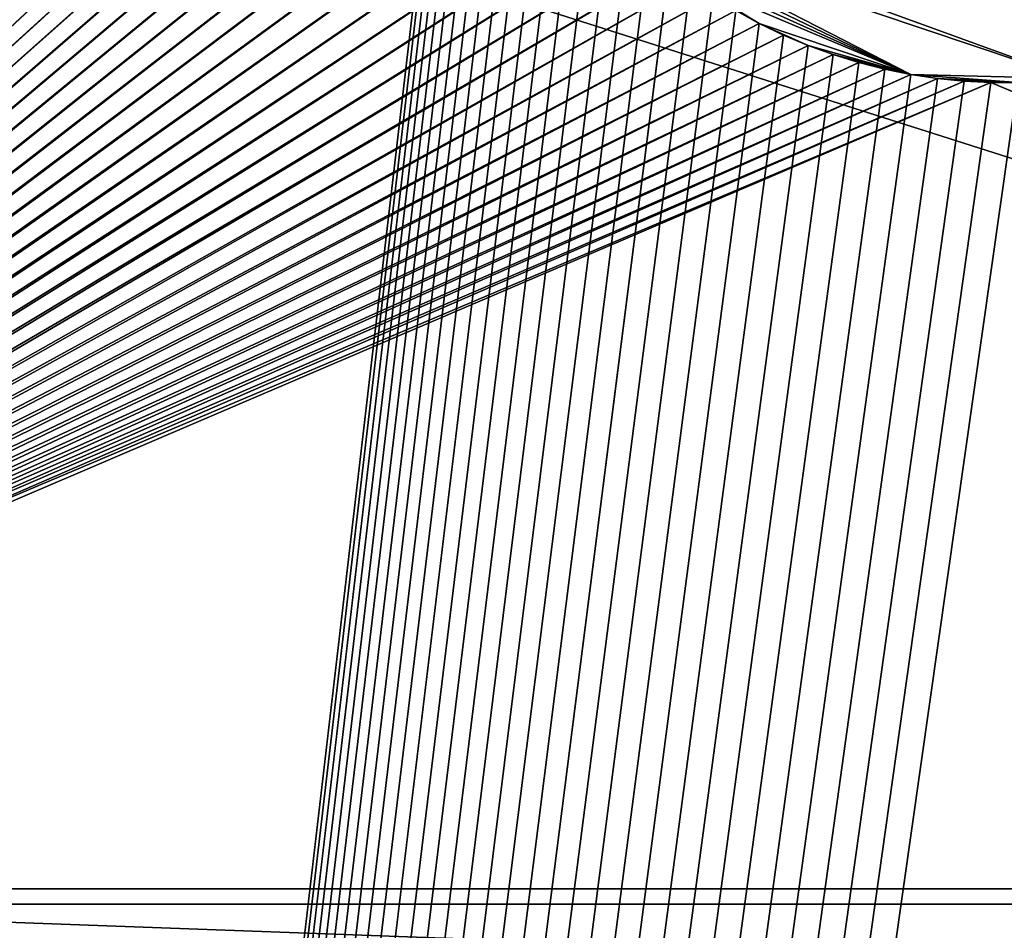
# Model space of a CAD drawing. Header units: millimetres. Extents: x 0 to 3270, y -325 to 325.
# Tile 39 of 256: x 1337 to 1350, y -18 to -6. Entities that reach past the tile are written whole.
import ezdxf

# ---------------------------------------------------------------- set-up
doc = ezdxf.new("R2010")
doc.units = ezdxf.units.MM
doc.layers.add('FootBore1_P1', color=7, linetype='Continuous')
doc.layers.add('TongueBore1_P1', color=7, linetype='Continuous')

# ---------------------------------------------------------------- blocks, each defined once
blk = doc.blocks.new('TongueBore1_P1')
at = {"layer": 'TongueBore1_P1'}
for points in [[(1600, 27.5, 1000), (0, 27.5, 1000), (0, -27.5, 1000)], [(1600, 27.5, 1000), (0, -27.5, 1000), (1600, -27.5, 1000)], [(1270, -17.5, 880), (1380, 17.5, 880), (1380, -17.5, 880)], [(1270, 17.5, 880), (1380, 17.5, 880), (1270, -17.5, 880)], [(1380, -17.5, 160), (1270, 17.5, 160), (1270, -17.5, 160)], [(1380, 17.5, 160), (1270, 17.5, 160), (1380, -17.5, 160)], [(1325, 17.5, 40), (1343, 0, 40), (1325, -17.5, 40)], [(1348.784, 6.894, 150), (1350.523, 6.98, 150), (1351.216, -6.894, 150)], [(1345.914, 5.684, 150), (1348.784, 6.894, 150), (1351.216, -6.894, 150)], [(1345.636, 5.473, 150), (1345.914, 5.684, 150), (1351.216, -6.894, 150)], [(1344.869, -4.761, 150), (1345.636, 5.473, 150), (1350.87, -6.946, 150)], [(1350.87, -6.946, 150), (1345.636, 5.473, 150), (1351.216, -6.894, 150)], [(1325, -17.5, 40), (1343, 0, 40), (1343.009, -0.349, 40)], [(1325, -17.5, 40), (1343.009, -0.349, 40), (1343.035, -0.697, 40)], [(1325, -17.5, 40), (1343.035, -0.697, 40), (1343.078, -1.043, 40)], [(1325, -17.5, 40), (1343.078, -1.043, 40), (1343.139, -1.387, 40)], [(1325, -17.5, 40), (1343.139, -1.387, 40), (1343.216, -1.727, 40)], [(1325, -17.5, 40), (1343.216, -1.727, 40), (1343.311, -2.063, 40)], [(1325, -17.5, 40), (1343.311, -2.063, 40), (1343.422, -2.394, 40)], [(1325, -17.5, 40), (1343.422, -2.394, 40), (1343.55, -2.719, 40)], [(1325, -17.5, 40), (1343.55, -2.719, 40), (1343.693, -3.037, 40)], [(1325, -17.5, 40), (1343.693, -3.037, 40), (1343.852, -3.348, 40)], [(1325, -17.5, 40), (1343.852, -3.348, 40), (1344.027, -3.65, 40)], [(1325, -17.5, 40), (1344.027, -3.65, 40), (1344.216, -3.943, 40)], [(1325, -17.5, 40), (1344.216, -3.943, 40), (1344.42, -4.227, 40)], [(1325, -17.5, 40), (1344.42, -4.227, 40), (1344.638, -4.5, 40)], [(1325, -17.5, 40), (1344.638, -4.5, 40), (1344.869, -4.761, 40)], [(1325, -17.5, 40), (1344.869, -4.761, 40), (1345.112, -5.011, 40)], [(1344.869, -4.761, 150), (1350.87, -6.946, 150), (1345.112, -5.011, 150)], [(1345.112, -5.011, 40), (1345.368, -5.248, 40), (1325, -17.5, 40)], [(1345.112, -5.011, 150), (1348.784, -6.894, 150), (1345.368, -5.248, 150)], [(1345.112, -5.011, 150), (1350.87, -6.946, 150), (1348.784, -6.894, 150)], [(1345.368, -5.248, 40), (1345.636, -5.473, 40), (1325, -17.5, 40)], [(1345.368, -5.248, 150), (1348.784, -6.894, 150), (1345.636, -5.473, 150)], [(1345.636, -5.473, 40), (1345.914, -5.684, 40), (1325, -17.5, 40)], [(1345.636, -5.473, 150), (1348.784, -6.894, 150), (1345.914, -5.684, 150)], [(1345.914, -5.684, 40), (1346.202, -5.88, 40), (1325, -17.5, 40)], [(1345.914, -5.684, 150), (1346.807, -6.229, 150), (1346.202, -5.88, 150)], [(1345.914, -5.684, 150), (1348.784, -6.894, 150), (1346.807, -6.229, 150)], [(1346.202, -5.88, 40), (1346.5, -6.062, 40), (1325, -17.5, 40)], [(1346.202, -5.88, 150), (1346.807, -6.229, 150), (1346.5, -6.062, 150)], [(1346.5, -6.062, 40), (1346.807, -6.229, 40), (1325, -17.5, 40)], [(1346.807, -6.229, 40), (1346.5, -6.062, 150), (1346.807, -6.229, 150)], [(1346.807, -6.229, 40), (1346.5, -6.062, 40), (1346.5, -6.062, 150)], [(1346.807, -6.229, 40), (1347.121, -6.381, 40), (1325, -17.5, 40)], [(1346.807, -6.229, 40), (1346.807, -6.229, 150), (1347.121, -6.381, 150)], [(1347.121, -6.381, 40), (1346.807, -6.229, 40), (1347.121, -6.381, 150)], [(1346.807, -6.229, 150), (1347.443, -6.516, 150), (1347.121, -6.381, 150)], [(1346.807, -6.229, 150), (1348.784, -6.894, 150), (1347.443, -6.516, 150)], [(1347.121, -6.381, 40), (1347.443, -6.516, 40), (1325, -17.5, 40)], [(1347.443, -6.516, 40), (1347.121, -6.381, 150), (1347.443, -6.516, 150)], [(1347.443, -6.516, 40), (1347.121, -6.381, 40), (1347.121, -6.381, 150)], [(1347.443, -6.516, 40), (1347.771, -6.635, 40), (1325, -17.5, 40)], [(1347.443, -6.516, 40), (1347.443, -6.516, 150), (1347.771, -6.635, 150)], [(1347.771, -6.635, 40), (1347.443, -6.516, 40), (1347.771, -6.635, 150)], [(1347.443, -6.516, 150), (1348.784, -6.894, 150), (1347.771, -6.635, 150)], [(1347.771, -6.635, 40), (1348.104, -6.738, 40), (1325, -17.5, 40)], [(1348.104, -6.738, 40), (1347.771, -6.635, 40), (1347.771, -6.635, 150)], [(1348.104, -6.738, 40), (1347.771, -6.635, 150), (1348.104, -6.738, 150)], [(1347.771, -6.635, 150), (1348.784, -6.894, 150), (1348.104, -6.738, 150)], [(1348.104, -6.738, 40), (1348.442, -6.824, 40), (1325, -17.5, 40)], [(1348.104, -6.738, 40), (1348.104, -6.738, 150), (1348.442, -6.824, 150)], [(1348.442, -6.824, 40), (1348.104, -6.738, 40), (1348.442, -6.824, 150)], [(1348.104, -6.738, 150), (1348.784, -6.894, 150), (1348.442, -6.824, 150)], [(1348.442, -6.824, 40), (1348.784, -6.894, 40), (1325, -17.5, 40)], [(1348.784, -6.894, 40), (1349.13, -6.946, 40), (1325, -17.5, 40)], [(1348.784, -6.894, 40), (1348.442, -6.824, 40), (1348.442, -6.824, 150)], [(1348.784, -6.894, 40), (1348.442, -6.824, 150), (1348.784, -6.894, 150)], [(1349.13, -6.946, 40), (1348.784, -6.894, 150), (1349.13, -6.946, 150)], [(1349.13, -6.946, 40), (1348.784, -6.894, 40), (1348.784, -6.894, 150)], [(1348.784, -6.894, 150), (1350.175, -6.998, 150), (1349.13, -6.946, 150)], [(1348.784, -6.894, 150), (1350.87, -6.946, 150), (1350.175, -6.998, 150)], [(1349.13, -6.946, 40), (1349.477, -6.98, 40), (1325, -17.5, 40)], [(1349.477, -6.98, 40), (1349.825, -6.998, 40), (1325, -17.5, 40)], [(1349.825, -6.998, 40), (1375, -17.5, 40), (1325, -17.5, 40)], [(1349.477, -6.98, 40), (1349.13, -6.946, 150), (1349.477, -6.98, 150)], [(1349.477, -6.98, 40), (1349.13, -6.946, 40), (1349.13, -6.946, 150)], [(1349.13, -6.946, 150), (1349.825, -6.998, 150), (1349.477, -6.98, 150)], [(1349.13, -6.946, 150), (1350.175, -6.998, 150), (1349.825, -6.998, 150)], [(1349.825, -6.998, 40), (1349.477, -6.98, 150), (1349.825, -6.998, 150)], [(1349.825, -6.998, 40), (1349.477, -6.98, 40), (1349.477, -6.98, 150)], [(1350.175, -6.998, 40), (1375, -17.5, 40), (1349.825, -6.998, 40)], [(1349.825, -6.998, 40), (1349.825, -6.998, 150), (1350.175, -6.998, 150)], [(1350.175, -6.998, 40), (1349.825, -6.998, 40), (1350.175, -6.998, 150)], [(275, -17.5, 80), (1600, -27.5, 80), (0, -27.5, 80)], [(50, -27.5, 880), (820, -17.5, 880), (1550, -27.5, 880)], [(1550, -27.5, 160), (780, -17.5, 160), (50, -27.5, 160)], [(1325, -17.5, 80), (1600, -27.5, 80), (275, -17.5, 80)], [(1550, -27.5, 160), (820, -17.5, 160), (780, -17.5, 160)], [(820, -17.5, 880), (930, -17.5, 880), (1550, -27.5, 880)], [(1550, -27.5, 160), (930, -17.5, 160), (820, -17.5, 160)], [(930, -17.5, 880), (970, -17.5, 880), (1550, -27.5, 880)], [(1550, -27.5, 160), (970, -17.5, 160), (930, -17.5, 160)], [(970, -17.5, 880), (1080, -17.5, 880), (1550, -27.5, 880)], [(1550, -27.5, 160), (1080, -17.5, 160), (970, -17.5, 160)], [(1080, -17.5, 880), (1120, -17.5, 880), (1550, -27.5, 880)], [(1550, -27.5, 160), (1120, -17.5, 160), (1080, -17.5, 160)], [(1120, -17.5, 880), (1230, -17.5, 880), (1550, -27.5, 880)], [(1550, -27.5, 160), (1230, -17.5, 160), (1120, -17.5, 160)], [(1230, -17.5, 880), (1270, -17.5, 880), (1550, -27.5, 880)], [(1550, -27.5, 160), (1270, -17.5, 160), (1230, -17.5, 160)], [(1270, -17.5, 880), (1380, -17.5, 880), (1550, -27.5, 880)], [(1550, -27.5, 160), (1380, -17.5, 160), (1270, -17.5, 160)], [(1375, -17.5, 40), (1375, -17.5, 80), (1325, -17.5, 40)], [(1325, -17.5, 40), (1375, -17.5, 80), (1325, -17.5, 80)], [(1375, -17.5, 80), (1600, -27.5, 80), (1325, -17.5, 80)]]:
    blk.add_3dface(points, dxfattribs=at)
blk = doc.blocks.new('FootBore1_P1')
at = {"layer": 'FootBore1_P1'}
for points in [[(1305, -325), (1305, 325), (1343, 0)], [(1343, 0, 40), (1324.8, 17.7, 40), (1324.8, -17.7, 40)], [(1343, 0, 40), (1324.8, -17.7, 40), (1343.009, -0.349, 40)], [(1305, -325), (1343, 0), (1343.009, -0.349)], [(1305, -325), (1343.009, -0.349), (1343.035, -0.697)], [(1343.009, -0.349, 40), (1324.8, -17.7, 40), (1343.035, -0.697, 40)], [(1305, -325), (1343.035, -0.697), (1343.078, -1.043)], [(1343.035, -0.697, 40), (1324.8, -17.7, 40), (1343.078, -1.043, 40)], [(1305, -325), (1343.078, -1.043), (1343.139, -1.387)], [(1343.078, -1.043, 40), (1324.8, -17.7, 40), (1343.139, -1.387, 40)], [(1305, -325), (1343.139, -1.387), (1343.216, -1.727)], [(1343.139, -1.387, 40), (1324.8, -17.7, 40), (1343.216, -1.727, 40)], [(1305, -325), (1343.216, -1.727), (1343.311, -2.063)], [(1343.216, -1.727, 40), (1324.8, -17.7, 40), (1343.311, -2.063, 40)], [(1305, -325), (1343.311, -2.063), (1343.422, -2.394)], [(1343.311, -2.063, 40), (1324.8, -17.7, 40), (1343.422, -2.394, 40)], [(1305, -325), (1343.422, -2.394), (1343.55, -2.719)], [(1343.422, -2.394, 40), (1324.8, -17.7, 40), (1343.55, -2.719, 40)], [(1305, -325), (1343.55, -2.719), (1343.693, -3.037)], [(1343.55, -2.719, 40), (1324.8, -17.7, 40), (1343.693, -3.037, 40)], [(1305, -325), (1343.693, -3.037), (1343.852, -3.348)], [(1343.693, -3.037, 40), (1324.8, -17.7, 40), (1343.852, -3.348, 40)], [(1305, -325), (1343.852, -3.348), (1344.027, -3.65)], [(1343.852, -3.348, 40), (1324.8, -17.7, 40), (1344.027, -3.65, 40)], [(1305, -325), (1344.027, -3.65), (1344.216, -3.943)], [(1344.027, -3.65, 40), (1324.8, -17.7, 40), (1344.216, -3.943, 40)], [(1305, -325), (1344.216, -3.943), (1344.42, -4.227)], [(1344.216, -3.943, 40), (1324.8, -17.7, 40), (1344.42, -4.227, 40)], [(1305, -325), (1344.42, -4.227), (1344.638, -4.5)], [(1344.42, -4.227, 40), (1324.8, -17.7, 40), (1344.638, -4.5, 40)], [(1305, -325), (1344.638, -4.5), (1344.869, -4.761)], [(1344.638, -4.5, 40), (1324.8, -17.7, 40), (1344.869, -4.761, 40)], [(1305, -325), (1344.869, -4.761), (1345.112, -5.011)], [(1344.869, -4.761, 40), (1324.8, -17.7, 40), (1345.112, -5.011, 40)], [(1345.112, -5.011), (1345.368, -5.248), (1305, -325)], [(1345.368, -5.248, 40), (1345.112, -5.011, 40), (1324.8, -17.7, 40)], [(1345.368, -5.248), (1345.636, -5.473), (1305, -325)], [(1345.636, -5.473, 40), (1345.368, -5.248, 40), (1324.8, -17.7, 40)], [(1345.636, -5.473), (1345.914, -5.684), (1305, -325)], [(1345.914, -5.684, 40), (1345.636, -5.473, 40), (1324.8, -17.7, 40)], [(1345.914, -5.684), (1346.202, -5.88), (1305, -325)], [(1346.202, -5.88, 40), (1345.914, -5.684, 40), (1324.8, -17.7, 40)], [(1346.202, -5.88), (1346.5, -6.062), (1305, -325)], [(1346.5, -6.062, 40), (1346.202, -5.88, 40), (1324.8, -17.7, 40)], [(1346.5, -6.062), (1346.807, -6.229), (1305, -325)], [(1346.807, -6.229, 40), (1346.5, -6.062, 40), (1324.8, -17.7, 40)], [(1346.807, -6.229), (1346.5, -6.062, 40), (1346.807, -6.229, 40)], [(1346.807, -6.229), (1346.5, -6.062), (1346.5, -6.062, 40)], [(1346.807, -6.229), (1347.121, -6.381), (1305, -325)], [(1347.121, -6.381, 40), (1346.807, -6.229, 40), (1324.8, -17.7, 40)], [(1346.807, -6.229), (1346.807, -6.229, 40), (1347.121, -6.381, 40)], [(1347.121, -6.381), (1346.807, -6.229), (1347.121, -6.381, 40)], [(1347.121, -6.381), (1347.443, -6.516), (1305, -325)], [(1347.443, -6.516, 40), (1347.121, -6.381, 40), (1324.8, -17.7, 40)], [(1347.443, -6.516), (1347.121, -6.381), (1347.121, -6.381, 40)], [(1347.443, -6.516), (1347.121, -6.381, 40), (1347.443, -6.516, 40)], [(1347.443, -6.516), (1347.771, -6.635), (1305, -325)], [(1347.771, -6.635, 40), (1347.443, -6.516, 40), (1324.8, -17.7, 40)], [(1347.443, -6.516), (1347.443, -6.516, 40), (1347.771, -6.635, 40)], [(1347.771, -6.635), (1347.443, -6.516), (1347.771, -6.635, 40)], [(1347.771, -6.635), (1348.104, -6.738), (1305, -325)], [(1348.104, -6.738, 40), (1347.771, -6.635, 40), (1324.8, -17.7, 40)], [(1348.104, -6.738), (1347.771, -6.635), (1347.771, -6.635, 40)], [(1348.104, -6.738), (1347.771, -6.635, 40), (1348.104, -6.738, 40)], [(1348.104, -6.738), (1348.442, -6.824), (1305, -325)], [(1348.442, -6.824, 40), (1348.104, -6.738, 40), (1324.8, -17.7, 40)], [(1348.442, -6.824), (1348.104, -6.738), (1348.104, -6.738, 40)], [(1348.442, -6.824), (1348.104, -6.738, 40), (1348.442, -6.824, 40)], [(1348.442, -6.824), (1348.784, -6.894), (1305, -325)], [(1348.784, -6.894), (1349.13, -6.946), (1305, -325)], [(1348.784, -6.894, 40), (1348.442, -6.824, 40), (1324.8, -17.7, 40)], [(1349.13, -6.946, 40), (1348.784, -6.894, 40), (1324.8, -17.7, 40)], [(1348.784, -6.894), (1348.442, -6.824), (1348.442, -6.824, 40)], [(1348.784, -6.894), (1348.442, -6.824, 40), (1348.784, -6.894, 40)], [(1349.13, -6.946), (1348.784, -6.894), (1348.784, -6.894, 40)], [(1349.13, -6.946), (1348.784, -6.894, 40), (1349.13, -6.946, 40)], [(1349.13, -6.946), (1349.477, -6.98), (1305, -325)], [(1349.477, -6.98), (1349.825, -6.998), (1305, -325)], [(1305, -325), (1350.175, -6.998), (1395, -325)], [(1349.825, -6.998), (1350.175, -6.998), (1305, -325)], [(1349.477, -6.98, 40), (1349.13, -6.946, 40), (1324.8, -17.7, 40)], [(1349.825, -6.998, 40), (1349.477, -6.98, 40), (1324.8, -17.7, 40)], [(1375.2, -17.7, 40), (1349.825, -6.998, 40), (1324.8, -17.7, 40)], [(1349.13, -6.946), (1349.13, -6.946, 40), (1349.477, -6.98, 40)], [(1349.477, -6.98), (1349.13, -6.946), (1349.477, -6.98, 40)], [(1349.477, -6.98), (1349.477, -6.98, 40), (1349.825, -6.998, 40)], [(1349.825, -6.998), (1349.477, -6.98), (1349.825, -6.998, 40)], [(1349.825, -6.998), (1349.825, -6.998, 40), (1350.175, -6.998, 40)], [(1350.175, -6.998), (1349.825, -6.998), (1350.175, -6.998, 40)], [(1375.2, -17.7, 40), (1350.175, -6.998, 40), (1349.825, -6.998, 40)], [(1375.2, -17.7, 80), (1305, -325, 80), (1395, -325, 80)], [(1375.2, -17.7, 80), (1324.8, -17.7, 80), (1305, -325, 80)], [(1375.2, -17.7, 80), (1375.2, -17.7, 40), (1324.8, -17.7, 40)], [(1375.2, -17.7, 80), (1324.8, -17.7, 40), (1324.8, -17.7, 80)]]:
    blk.add_3dface(points, dxfattribs=at)

msp = doc.modelspace()

# ---------------------------------------------------------------- block references
at = {"layer": 'FootBore1_P1'}
msp.add_blockref('FootBore1_P1', (0, 0), dxfattribs=at)
at = {"layer": 'TongueBore1_P1'}
msp.add_blockref('TongueBore1_P1', (0, 0), dxfattribs=at)

doc.saveas('drawing.dxf')
